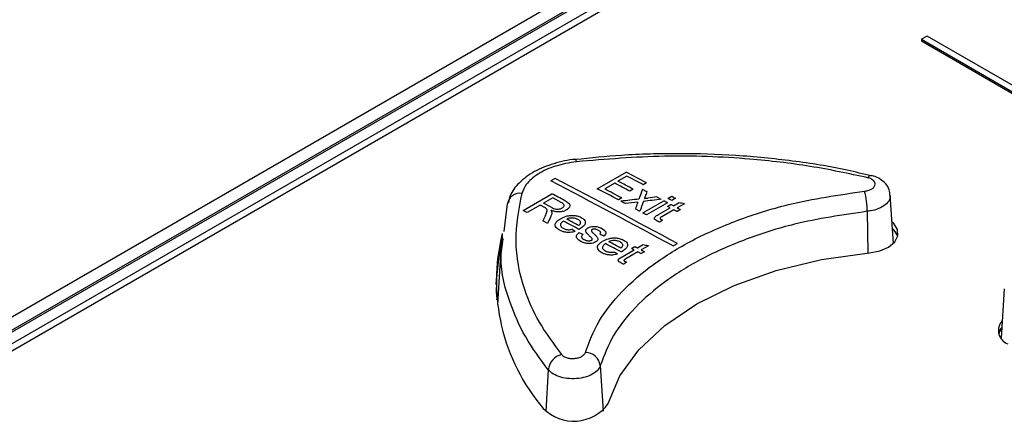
# Paper-space layout 'Sheet1' of a CAD drawing. Header units: millimetres. Extents: x -7 to 413, y -20 to 277.
# Tile 93 of 108: x 317 to 327, y 246 to 250. Entities that reach past the tile are written whole.
import ezdxf

# ---------------------------------------------------------------- set-up
doc = ezdxf.new("R2010")
doc.units = ezdxf.units.MM

psp = doc.layouts.new('Sheet1')

# ---------------------------------------------------------------- linework, layer by layer
at = {"color": 7, "linetype": 'Continuous', "lineweight": 25}
for p, q in [((332.7212, 256.3476), (306.8693, 241.4237)), ((332.7419, 256.2271), (307.1197, 241.4357)), ((332.7719, 256.2241), (307.1497, 241.4327)), ((332.7719, 256.1081), (307.3506, 241.4327)), ((332.6895, 255.9861), (314.5169, 245.4952)), ((325.8589, 249.8957), (325.8023, 249.863)), ((325.8023, 249.863), (325.8023, 249.8467)), ((325.8023, 249.863), (333.6512, 245.332)), ((325.8023, 249.8467), (333.6512, 245.3156)), ((333.7077, 245.3646), (325.8589, 249.8957)), ((322.3202, 248.655), (322.3197, 248.6551)), ((322.1158, 248.4634), (322.0733, 248.4389)), ((322.5396, 248.3598), (322.8302, 248.5276)), ((322.8376, 248.4865), (322.7482, 248.4349)), ((322.7147, 248.4155), (322.6141, 248.3575)), ((323.0351, 248.4188), (323.0015, 248.3995)), ((321.7928, 248.1408), (322.0834, 248.3085)), ((322.0908, 248.2675), (321.9977, 248.2138)), ((322.1774, 248.2218), (322.0908, 248.2675)), ((322.7855, 248.2665), (322.7519, 248.2471)), ((322.901, 248.3538), (322.8674, 248.3345)), ((323.2511, 248.2622), (323.2884, 248.2837)), ((323.3256, 248.2638), (323.2884, 248.2423)), ((325.5201, 247.8093), (325.4889, 248.2947)), ((321.6016, 247.9275), (321.6361, 248.207)), ((321.9642, 248.1944), (321.8338, 248.1192)), ((322.0755, 248.1727), (321.9977, 248.2138)), ((322.9978, 248.116), (323.2102, 248.2386)), ((323.2474, 248.2186), (323.0351, 248.096)), ((323.1543, 248.0985), (323.2735, 248.1673)), ((323.2474, 248.1813), (323.2809, 248.2007)), ((323.2735, 248.1673), (323.2474, 248.1813)), ((323.307, 248.1867), (323.2809, 248.2007)), ((323.307, 248.1867), (323.3587, 248.2165)), ((323.4171, 248.2088), (323.3443, 248.1667)), ((323.3107, 248.1473), (323.1902, 248.0778)), ((323.3778, 248.1487), (323.3443, 248.1293)), ((321.5824, 247.9072), (321.5824, 247.8419)), ((321.5765, 247.8594), (321.5338, 247.1955)), ((321.5861, 247.8016), (321.593, 247.858)), ((322.8843, 247.7579), (322.9178, 247.7773)), ((322.9439, 247.7632), (322.9956, 247.7931)), ((323.054, 247.7852), (322.9812, 247.7431)), ((323.3037, 247.7831), (323.3461, 247.8076)), ((322.7912, 247.6751), (322.9104, 247.7439)), ((322.9476, 247.7238), (322.8271, 247.6542)), ((323.0147, 247.7251), (322.9812, 247.7057)), ((326.6357, 247.3521), (326.6037, 246.854))]:
    psp.add_line(p, q, dxfattribs=at)
at = {"color": 8, "linetype": 'Continuous', "lineweight": 25}
for p, q in [((325.2575, 248.1319), (325.2617, 247.7129)), ((322.5701, 246.5804), (322.5991, 246.1203)), ((322.0461, 246.5374), (322.0221, 246.1204))]:
    psp.add_line(p, q, dxfattribs=at)
at = {"color": 8, "linetype": 'Continuous', "lineweight": 25, "flags": 128}
psp.add_lwpolyline([(322.3315, 248.6311), (322.3274, 248.6439), (322.3236, 248.652), (322.3202, 248.655), (322.3202, 248.655)], dxfattribs=at)
at = {"color": 7, "linetype": 'Continuous', "lineweight": 25, "flags": 128}
for points in [[(322.9941, 248.3539), (322.9997, 248.3509), (323.0052, 248.3479), (323.0108, 248.3449), (323.0164, 248.342), (323.022, 248.339), (323.0276, 248.336), (323.0332, 248.3331), (323.0387, 248.3301)], [(323.1394, 248.2764), (323.1449, 248.2734), (323.1505, 248.2704), (323.1561, 248.2675), (323.1617, 248.2645), (323.1672, 248.2615), (323.1728, 248.2585), (323.1784, 248.2555), (323.184, 248.2526)], [(323.2884, 248.2423), (323.2837, 248.2448), (323.2791, 248.2473), (323.2744, 248.2498), (323.2698, 248.2522), (323.2651, 248.2547), (323.2604, 248.2572), (323.2558, 248.2597), (323.2511, 248.2622)], [(323.2884, 248.2837), (323.293, 248.2812), (323.2977, 248.2787), (323.3024, 248.2762), (323.307, 248.2738), (323.3117, 248.2713), (323.3163, 248.2688), (323.321, 248.2663), (323.3256, 248.2638)], [(322.0061, 248.1723), (322.0009, 248.1751), (321.9956, 248.1778), (321.9904, 248.1806), (321.9851, 248.1834), (321.9799, 248.1861), (321.9746, 248.1889), (321.9694, 248.1917), (321.9642, 248.1944)], [(322.8227, 248.2095), (322.8171, 248.2125), (322.8115, 248.2154), (322.8059, 248.2184), (322.8003, 248.2214), (322.7948, 248.2243), (322.7892, 248.2273), (322.7836, 248.2303), (322.778, 248.2333)], [(323.2102, 248.2386), (323.2148, 248.2361), (323.2195, 248.2336), (323.2241, 248.2311), (323.2288, 248.2286), (323.2334, 248.2261), (323.2381, 248.2236), (323.2428, 248.2211), (323.2474, 248.2186)], [(323.3443, 248.1667), (323.3485, 248.1645), (323.3526, 248.1622), (323.3568, 248.16), (323.361, 248.1577), (323.3652, 248.1555), (323.3694, 248.1532), (323.3736, 248.151), (323.3778, 248.1487)], [(321.8338, 248.1192), (321.8286, 248.1219), (321.8235, 248.1246), (321.8184, 248.1273), (321.8133, 248.13), (321.8082, 248.1327), (321.803, 248.1354), (321.7979, 248.1381), (321.7928, 248.1408)], [(322.968, 248.1319), (322.9624, 248.1349), (322.9569, 248.1379), (322.9513, 248.1409), (322.9457, 248.1438), (322.9401, 248.1468), (322.9345, 248.1498), (322.9289, 248.1528), (322.9234, 248.1558)], [(323.0351, 248.096), (323.0304, 248.0985), (323.0258, 248.101), (323.0211, 248.1035), (323.0164, 248.106), (323.0118, 248.1085), (323.0071, 248.111), (323.0025, 248.1135), (322.9978, 248.116)], [(323.3443, 248.1293), (323.3401, 248.1316), (323.3359, 248.1338), (323.3317, 248.1361), (323.3275, 248.1383), (323.3233, 248.1406), (323.3191, 248.1428), (323.3149, 248.1451), (323.3107, 248.1473)], [(322.0401, 248.0101), (322.0342, 248.0132), (322.0284, 248.0163), (322.0225, 248.0194), (322.0166, 248.0225), (322.0108, 248.0256), (322.0049, 248.0287), (321.999, 248.0318), (321.9931, 248.0349)], [(325.2792, 247.7146), (325.3833, 247.7346), (325.4712, 247.7724), (325.5341, 247.8243), (325.5656, 247.8849), (325.5624, 247.9482), (325.525, 248.0077), (325.5062, 248.0251)], [(325.5657, 247.8857), (325.5296, 247.9415), (325.5105, 247.9591)], [(321.573, 247.8055), (321.5366, 247.6184), (321.5189, 247.3968)], [(322.9178, 247.7773), (322.9211, 247.7755), (322.9243, 247.7737), (322.9276, 247.772), (322.9309, 247.7702), (322.9341, 247.7685), (322.9374, 247.7667), (322.9406, 247.765), (322.9439, 247.7632)], [(322.6508, 246.1972), (322.7682, 246.4753), (322.9591, 246.7394), (323.2188, 246.9832), (323.541, 247.2007), (323.9178, 247.3867), (324.34, 247.5366), (324.7976, 247.6468), (325.2792, 247.7146)], [(322.9104, 247.7439), (322.9071, 247.7456), (322.9039, 247.7474), (322.9006, 247.7491), (322.8973, 247.7509), (322.8941, 247.7526), (322.8908, 247.7544), (322.8876, 247.7561), (322.8843, 247.7579)], [(322.9812, 247.7057), (322.977, 247.708), (322.9728, 247.7102), (322.9686, 247.7125), (322.9644, 247.7148), (322.9602, 247.717), (322.956, 247.7193), (322.9518, 247.7215), (322.9476, 247.7238)], [(322.9812, 247.7431), (322.9853, 247.7409), (322.9895, 247.7386), (322.9937, 247.7364), (322.9979, 247.7341), (323.0021, 247.7318), (323.0063, 247.7296), (323.0105, 247.7273), (323.0147, 247.7251)], [(321.5418, 247.3201), (321.5279, 247.26), (321.5242, 247.2425)]]:
    psp.add_lwpolyline(points, dxfattribs=at)
at = {"color": 7, "linetype": 'Continuous', "lineweight": 25}
for centre, radius, start, end in [((267.3834, 144.2982), 117.6692, 61.601985, 62.280873), ((268.7724, 146.395), 115.5565, 61.99317, 62.108173), ((268.9793, 146.8286), 115.0437, 61.992928, 62.08535), ((325.2982, 248.4514), 0.0405, 88.41651, 152.69451), ((267.341, 144.2737), 117.6692, 61.601985, 62.280873), ((268.8503, 146.9216), 114.7705, 61.988601, 62.108605), ((267.7382, 144.6513), 117.4284, 62.000039, 62.084408), ((267.7717, 144.6706), 117.4284, 62.000039, 62.084408), ((321.7603, 248.1882), 0.1256, 81.29704, 171.38463), ((264.4343, 138.9144), 123.6547, 62.145387, 62.211441), ((268.1566, 145.5709), 116.3216, 61.989296, 62.08486), ((324.2993, 248.1084), 0.9585, 1.40521, 13.66871), ((266.142, 142.4207), 119.5674, 61.956755, 62.041576), ((264.4485, 139.1901), 123.2478, 61.977987, 62.040746), ((323.5014, 247.43), 1.9774, 166.03669, 220.44075), ((325.4073, 247.8282), 0.1644, 17.7615, 51.03037), ((323.3436, 247.3629), 1.8203, 166.80415, 182.85002), ((265.6835, 141.5837), 120.5217, 61.722436, 61.806769), ((266.8283, 143.6735), 118.1719, 61.741788, 61.807386), ((326.7212, 246.9333), 0.1445, 137.28323, 250.099), ((326.7204, 246.8591), 0.15, 137.10546, 162.75513), ((326.7207, 246.8606), 0.1451, 139.66653, 166.11163), ((322.2245, 246.5166), 0.1796, 104.41921, 173.36838), ((322.4161, 246.5561), 0.1559, 8.98379, 88.76658), ((322.3023, 246.4516), 0.4314, 224.8423, 323.87866)]:
    psp.add_arc(centre, radius, start, end, dxfattribs=at)
for centre, major_axis, ratio, start_param, end_param in [((321.1727, 135.1011), (37.5423, 172.8845), 0.161593, 0.892121, 0.892877), ((321.2488, 135.1451), (37.3297, 172.7793), 0.161042, 0.891806, 0.892174), ((331.6185, 141.1313), (226.4761, 29.4873), 0.470136, 1.547039, 1.547438), ((331.6208, 141.1327), (226.5374, 29.5284), 0.469993, 1.547785, 1.548582), ((331.559, 141.097), (226.5843, 29.5598), 0.469883, 1.547515, 1.548067), ((321.1728, 135.1012), (37.5423, 172.8845), 0.161593, 0.893193, 0.893635), ((321.2521, 135.147), (35.674, 171.9573), 0.156642, 0.886127, 0.88621), ((321.2412, 135.1407), (37.5078, 172.8675), 0.161504, 0.893227, 0.893984), ((331.5584, 141.0967), (226.5681, 29.5489), 0.469921, 1.546487, 1.547283), ((328.5824, 139.3787), (143.1183, -46.839), 0.69976, 1.831115, 1.831513), ((319.3008, 134.0205), (54.3883, 181.001), 0.196682, 0.949415, 0.949802), ((319.4264, 134.093), (53.3208, 180.4979), 0.194905, 0.94614, 0.946649), ((299.1096, 122.3644), (689.7558, 514.0563), 0.101022, 1.46082, 1.46086), ((325.5604, 137.6341), (-56.904, 119.8505), 0.516, 5.57796, 5.578351), ((326.2947, 138.058), (-77.082, 108.051), 0.631605, 5.474934, 5.475332), ((326.3681, 138.1004), (-77.082, 108.051), 0.631605, 5.473619, 5.474017), ((327.9183, 138.9953), (143.1183, -46.839), 0.69976, 1.829064, 1.829462), ((325.6038, 137.6592), (-56.904, 119.8505), 0.516, 5.57342, 5.57381), ((300.1644, 122.9733), (689.7558, 514.0563), 0.101022, 1.462871, 1.462911)]:
    psp.add_ellipse(centre, major_axis=major_axis, ratio=ratio, start_param=start_param, end_param=end_param, dxfattribs=at)
for points, knots in [([(325.2965, 248.4874), (325.2163, 248.5076), (324.9609, 248.572), (324.5046, 248.6424), (323.9383, 248.6999), (323.3611, 248.7172), (322.8193, 248.7043), (322.474, 248.6682), (322.3205, 248.6522)], [0, 0, 0, 0, 0.0871592, 0.2776094, 0.4680544, 0.6569363, 0.8474634, 1, 1, 1, 1]), ([(325.2621, 248.47), (325.0708, 248.511), (324.6854, 248.5935), (323.9997, 248.672), (323.2072, 248.7041), (322.6262, 248.6557), (322.3315, 248.6311)], [0, 0, 0, 0, 0.206832, 0.416682, 0.704173, 1, 1, 1, 1]), ([(322.3198, 248.655), (322.3194, 248.655), (322.2441, 248.65), (322.0973, 248.6154), (321.9, 248.537), (321.753, 248.4258), (321.6638, 248.3155), (321.6492, 248.242), (321.6445, 248.2185)], [0, 0, 0, 0, 0.001173, 0.230029, 0.462369, 0.69996, 0.903999, 1, 1, 1, 1]), ([(322.3315, 248.6311), (322.2591, 248.619), (322.1143, 248.5947), (321.9371, 248.5112), (321.8211, 248.4131), (321.7918, 248.3425), (321.7793, 248.3123)], [0, 0, 0, 0, 0.266888, 0.533727, 0.800438, 1, 1, 1, 1]), ([(325.2307, 248.3349), (325.2386, 248.336), (325.2604, 248.339), (325.2925, 248.3502), (325.3206, 248.369), (325.3363, 248.3919), (325.3378, 248.4162), (325.3248, 248.4391), (325.2993, 248.4586), (325.2745, 248.4662), (325.2621, 248.47)], [0, 0, 0, 0, 0.075808, 0.207677, 0.339569, 0.47152, 0.603568, 0.735689, 0.867847, 1, 1, 1, 1]), ([(325.4856, 248.2947), (325.4841, 248.3133), (325.4807, 248.3549), (325.4449, 248.4109), (325.3905, 248.4575), (325.3394, 248.4839), (325.3056, 248.4891), (325.2989, 248.4902)], [0, 0, 0, 0, 0.1899892, 0.4234444, 0.6614318, 0.9334052, 1, 1, 1, 1]), ([(321.7793, 248.3123), (321.749, 248.1536), (321.6874, 247.8316), (321.7749, 247.3951), (321.9415, 247.0116), (322.0999, 246.7981), (322.1798, 246.6906)], [0, 0, 0, 0, 0.287488, 0.583318, 0.790148, 1, 1, 1, 1]), ([(322.4195, 246.712), (322.4597, 246.8178), (322.5401, 247.0296), (322.777, 247.3288), (323.0939, 247.6034), (323.4874, 247.8464), (323.9472, 248.0483), (324.5229, 248.2315), (324.9704, 248.2968), (325.2307, 248.3349)], [0, 0, 0, 0, 0.135325, 0.270649, 0.405946, 0.541243, 0.676543, 0.811843, 1, 1, 1, 1]), ([(323.0216, 248.282), (323.021, 248.2803), (323.0194, 248.276), (323.0171, 248.2692), (323.0153, 248.2641), (323.0143, 248.2615)], [0, 0, 0, 0, 0.249982, 0.62504, 1, 1, 1, 1]), ([(323.0143, 248.2615), (323.0201, 248.2622), (323.0288, 248.2632), (323.0403, 248.2646), (323.046, 248.2653), (323.0489, 248.2656)], [0, 0, 0, 0, 0.5000317, 0.7499951, 1, 1, 1, 1]), ([(322.025, 248.1608), (322.0236, 248.1619), (322.0208, 248.164), (322.0145, 248.1678), (322.0095, 248.1705), (322.0061, 248.1723)], [0, 0, 0, 0, 0.250196, 0.500374, 1, 1, 1, 1]), ([(322.0183, 248.0895), (322.021, 248.0956), (322.0263, 248.1076), (322.033, 248.1265), (322.0377, 248.1452), (322.0288, 248.1562), (322.025, 248.1608)], [0, 0, 0, 0, 0.252643, 0.505377, 0.789352, 1, 1, 1, 1]), ([(322.0755, 248.1727), (322.0835, 248.1687), (322.0976, 248.1616), (322.1198, 248.1547), (322.1408, 248.1533), (322.1598, 248.1558), (322.1755, 248.1604), (322.1836, 248.1647), (322.1867, 248.1664)], [0, 0, 0, 0, 0.257622, 0.454773, 0.599039, 0.743152, 0.902061, 1, 1, 1, 1]), ([(322.1867, 248.1664), (322.1919, 248.1699), (322.2015, 248.1764), (322.2071, 248.1883), (322.2056, 248.2002), (322.1948, 248.2118), (322.1835, 248.2183), (322.1774, 248.2218)], [0, 0, 0, 0, 0.209806, 0.385278, 0.560873, 0.765732, 1, 1, 1, 1]), ([(322.2094, 248.242), (322.2226, 248.2346), (322.2431, 248.2232), (322.2628, 248.2036), (322.2653, 248.1845), (322.2554, 248.165), (322.24, 248.1522), (322.23, 248.1461), (322.2285, 248.1452)], [0, 0, 0, 0, 0.282753, 0.440885, 0.600616, 0.784957, 0.967718, 1, 1, 1, 1]), ([(322.0816, 248.1207), (322.0817, 248.1174), (322.0818, 248.1108), (322.0794, 248.0977), (322.0753, 248.088), (322.0727, 248.0816)], [0, 0, 0, 0, 0.250396, 0.501041, 1, 1, 1, 1]), ([(322.2285, 248.1452), (322.2183, 248.1402), (322.1978, 248.1301), (322.1593, 248.1242), (322.1179, 248.1266), (322.0908, 248.1343), (322.0754, 248.1401), (322.0734, 248.1409)], [0, 0, 0, 0, 0.2319582, 0.4664366, 0.6663976, 0.9552774, 1, 1, 1, 1]), ([(322.0734, 248.1409), (322.0743, 248.1392), (322.0763, 248.136), (322.0799, 248.1293), (322.0809, 248.1241), (322.0816, 248.1207)], [0, 0, 0, 0, 0.250406, 0.500968, 1, 1, 1, 1]), ([(322.1691, 248.0573), (322.1874, 248.0666), (322.2173, 248.0818), (322.2709, 248.0913), (322.3162, 248.0905), (322.3532, 248.0821), (322.3714, 248.0733), (322.3789, 248.0696)], [0, 0, 0, 0, 0.305006, 0.496607, 0.688559, 0.870427, 1, 1, 1, 1]), ([(322.3452, 248.0504), (322.3347, 248.055), (322.3168, 248.0627), (322.2845, 248.0653), (322.2577, 248.0625), (322.2411, 248.0567), (322.2336, 248.0531), (322.2324, 248.0525)], [0, 0, 0, 0, 0.323751, 0.545519, 0.768031, 0.961332, 1, 1, 1, 1]), ([(322.3789, 248.0696), (322.3896, 248.0629), (322.4093, 248.0506), (322.4206, 248.0268), (322.4183, 248.0033), (322.4002, 247.9782), (322.3777, 247.9638), (322.3649, 247.9555)], [0, 0, 0, 0, 0.210851, 0.388822, 0.566429, 0.751062, 1, 1, 1, 1]), ([(325.2575, 248.1319), (325.0088, 248.0953), (324.5812, 248.0325), (324.031, 247.8571), (323.5915, 247.6639), (323.2154, 247.4317), (322.9123, 247.1694), (322.6857, 246.8837), (322.6086, 246.6815), (322.5701, 246.5804)], [0, 0, 0, 0, 0.188134, 0.323443, 0.458752, 0.594063, 0.729374, 0.864687, 1, 1, 1, 1]), ([(323.1392, 248.0361), (323.1324, 248.04), (323.1216, 248.0464), (323.1138, 248.0578), (323.1135, 248.0679), (323.1257, 248.0828), (323.142, 248.0918), (323.1543, 248.0985)], [0, 0, 0, 0, 0.223358, 0.358618, 0.494471, 0.620509, 1, 1, 1, 1]), ([(323.1902, 248.0778), (323.1869, 248.0758), (323.1808, 248.0721), (323.1733, 248.0672), (323.171, 248.0625), (323.1712, 248.0587), (323.1746, 248.0547), (323.1784, 248.0525), (323.1806, 248.0512)], [0, 0, 0, 0, 0.255435, 0.469272, 0.585879, 0.701799, 0.825259, 1, 1, 1, 1]), ([(322.1611, 247.9417), (322.1475, 247.9503), (322.1247, 247.9648), (322.1142, 247.9917), (322.1194, 248.0152), (322.1385, 248.0379), (322.1585, 248.0506), (322.1691, 248.0573)], [0, 0, 0, 0, 0.265581, 0.443267, 0.620957, 0.800225, 1, 1, 1, 1]), ([(322.1988, 248.0332), (322.19, 248.0266), (322.1752, 248.0158), (322.1671, 247.9972), (322.1702, 247.9814), (322.1811, 247.969), (322.1913, 247.9631), (322.1952, 247.9607)], [0, 0, 0, 0, 0.294848, 0.49111, 0.687584, 0.879539, 1, 1, 1, 1]), ([(322.3722, 248.0163), (322.372, 248.0195), (322.3714, 248.0278), (322.3624, 248.04), (322.3508, 248.047), (322.3452, 248.0504)], [0, 0, 0, 0, 0.25003, 0.639901, 1, 1, 1, 1]), ([(322.3516, 247.9892), (322.3543, 247.9912), (322.3597, 247.9952), (322.3681, 248.0035), (322.3719, 248.0108), (322.3722, 248.0157), (322.3722, 248.0163)], [0, 0, 0, 0, 0.251457, 0.503445, 0.946033, 1, 1, 1, 1]), ([(322.4627, 247.8829), (322.4562, 247.8895), (322.4435, 247.9024), (322.4275, 247.9199), (322.4225, 247.9369), (322.428, 247.9512), (322.4383, 247.9603), (322.4451, 247.9645), (322.4465, 247.9654)], [0, 0, 0, 0, 0.2515415, 0.4976255, 0.6562956, 0.8155567, 0.9641561, 1, 1, 1, 1]), ([(322.4465, 247.9654), (322.4512, 247.9678), (322.4626, 247.9736), (322.4856, 247.9793), (322.5051, 247.9804), (322.5153, 247.9799), (322.5165, 247.9799)], [0, 0, 0, 0, 0.247435, 0.596719, 0.951743, 1, 1, 1, 1]), ([(322.5165, 247.9799), (322.5228, 247.9792), (322.5356, 247.9779), (322.5589, 247.9719), (322.5736, 247.9652), (322.5834, 247.9607)], [0, 0, 0, 0, 0.25191, 0.503524, 1, 1, 1, 1]), ([(323.1687, 248.0238), (323.166, 248.0247), (323.1608, 248.0265), (323.1507, 248.0304), (323.1438, 248.0338), (323.1392, 248.0361)], [0, 0, 0, 0, 0.250209, 0.500504, 1, 1, 1, 1]), ([(323.1806, 248.0512), (323.1819, 248.0505), (323.1844, 248.0492), (323.1882, 248.0474), (323.1922, 248.0456), (323.1948, 248.0444), (323.1962, 248.0439)], [0, 0, 0, 0, 0.249867, 0.499794, 0.749782, 1, 1, 1, 1]), ([(322.3169, 247.9291), (322.3005, 247.9249), (322.2702, 247.917), (322.2238, 247.9195), (322.1881, 247.9286), (322.17, 247.9374), (322.1611, 247.9417)], [0, 0, 0, 0, 0.3067957, 0.5692907, 0.7906915, 1, 1, 1, 1]), ([(322.1952, 247.9607), (322.2043, 247.9566), (322.2195, 247.9497), (322.2469, 247.946), (322.2678, 247.9473), (322.2798, 247.9498), (322.2841, 247.9507)], [0, 0, 0, 0, 0.365895, 0.611882, 0.858233, 1, 1, 1, 1]), ([(322.3727, 247.829), (322.36, 247.8366), (322.3401, 247.8486), (322.3275, 247.8701), (322.33, 247.8903), (322.3421, 247.9058), (322.3527, 247.9147), (322.3553, 247.9169)], [0, 0, 0, 0, 0.319486, 0.500677, 0.682467, 0.920602, 1, 1, 1, 1]), ([(322.3649, 247.9555), (322.3641, 247.955), (322.3624, 247.9541), (322.3592, 247.9523), (322.3568, 247.951), (322.3551, 247.9501)], [0, 0, 0, 0, 0.250092, 0.500195, 1, 1, 1, 1]), ([(322.3963, 247.8992), (322.3911, 247.8945), (322.3825, 247.8867), (322.3801, 247.874), (322.3857, 247.8623), (322.3962, 247.8539), (322.4045, 247.8493), (322.4067, 247.8481)], [0, 0, 0, 0, 0.280184, 0.464707, 0.649398, 0.908297, 1, 1, 1, 1]), ([(322.4868, 247.8579), (322.4851, 247.8601), (322.4818, 247.8645), (322.4735, 247.8728), (322.467, 247.8789), (322.4627, 247.8829)], [0, 0, 0, 0, 0.250319, 0.500471, 1, 1, 1, 1]), ([(322.4803, 247.9392), (322.4801, 247.9382), (322.4799, 247.9362), (322.481, 247.9323), (322.4828, 247.9295), (322.4841, 247.9277)], [0, 0, 0, 0, 0.251851, 0.504419, 1, 1, 1, 1]), ([(322.4875, 247.9477), (322.4865, 247.9471), (322.4839, 247.9454), (322.4814, 247.9425), (322.4806, 247.9401), (322.4803, 247.9392)], [0, 0, 0, 0, 0.252367, 0.688675, 1, 1, 1, 1]), ([(322.4841, 247.9277), (322.4856, 247.926), (322.4896, 247.9219), (322.4964, 247.9153), (322.5015, 247.9104), (322.5041, 247.908)], [0, 0, 0, 0, 0.250043, 0.624993, 1, 1, 1, 1]), ([(322.5526, 247.9399), (322.5439, 247.9443), (322.532, 247.9503), (322.5121, 247.953), (322.5004, 247.9523), (322.4922, 247.9501), (322.4888, 247.9483), (322.4875, 247.9477)], [0, 0, 0, 0, 0.471148, 0.644423, 0.817716, 0.930364, 1, 1, 1, 1]), ([(322.5041, 247.908), (322.5106, 247.9012), (322.5235, 247.8876), (322.541, 247.8698), (322.5471, 247.8526), (322.5429, 247.8386), (322.5327, 247.8291), (322.5255, 247.8247), (322.5234, 247.8235)], [0, 0, 0, 0, 0.251788, 0.50372, 0.657477, 0.812087, 0.945306, 1, 1, 1, 1]), ([(322.5639, 247.9007), (322.5677, 247.9043), (322.5741, 247.9104), (322.5742, 247.9204), (322.5685, 247.9299), (322.5596, 247.936), (322.5534, 247.9395), (322.5526, 247.9399)], [0, 0, 0, 0, 0.273803, 0.465995, 0.657945, 0.955555, 1, 1, 1, 1]), ([(322.5834, 247.9607), (322.5979, 247.9515), (322.6183, 247.9386), (322.6284, 247.9168), (322.6239, 247.8994), (322.6119, 247.889), (322.6049, 247.8829)], [0, 0, 0, 0, 0.4201939, 0.589401, 0.7602459, 1, 1, 1, 1]), ([(322.5938, 247.8309), (322.6121, 247.8403), (322.642, 247.8555), (322.6956, 247.8649), (322.7408, 247.8639), (322.7779, 247.8553), (322.7961, 247.8465), (322.8036, 247.8428)], [0, 0, 0, 0, 0.305029, 0.496643, 0.688592, 0.870452, 1, 1, 1, 1]), ([(322.5234, 247.8235), (322.515, 247.8195), (322.498, 247.8116), (322.4661, 247.8069), (322.4315, 247.8085), (322.3993, 247.8162), (322.3809, 247.825), (322.3727, 247.829)], [0, 0, 0, 0, 0.190522, 0.382147, 0.561899, 0.80394, 1, 1, 1, 1]), ([(322.4067, 247.8481), (322.416, 247.8436), (322.4291, 247.8372), (322.451, 247.8345), (322.4649, 247.8352), (322.4757, 247.8378), (322.4805, 247.8402), (322.4824, 247.8412)], [0, 0, 0, 0, 0.432106, 0.605227, 0.778245, 0.910821, 1, 1, 1, 1]), ([(322.4824, 247.8412), (322.4841, 247.8424), (322.4876, 247.8448), (322.4897, 247.8499), (322.4888, 247.8543), (322.4873, 247.8571), (322.4868, 247.8579)], [0, 0, 0, 0, 0.254452, 0.510015, 0.845375, 1, 1, 1, 1]), ([(322.5858, 247.7148), (322.5722, 247.7236), (322.5494, 247.7381), (322.5389, 247.7652), (322.5441, 247.7888), (322.5631, 247.8115), (322.5832, 247.8242), (322.5938, 247.8309)], [0, 0, 0, 0, 0.265603, 0.443272, 0.620958, 0.800233, 1, 1, 1, 1]), ([(322.6235, 247.8066), (322.6146, 247.8001), (322.5998, 247.7892), (322.5918, 247.7706), (322.5949, 247.7547), (322.6058, 247.7423), (322.616, 247.7362), (322.6199, 247.7339)], [0, 0, 0, 0, 0.294871, 0.491141, 0.687627, 0.879569, 1, 1, 1, 1]), ([(322.7699, 247.8235), (322.7593, 247.8282), (322.7415, 247.836), (322.7092, 247.8387), (322.6823, 247.836), (322.6658, 247.8301), (322.6583, 247.8266), (322.6571, 247.826)], [0, 0, 0, 0, 0.323784, 0.545562, 0.768056, 0.961376, 1, 1, 1, 1]), ([(322.7969, 247.7892), (322.7967, 247.7924), (322.796, 247.8007), (322.7871, 247.813), (322.7755, 247.8201), (322.7699, 247.8235)], [0, 0, 0, 0, 0.250074, 0.639867, 1, 1, 1, 1]), ([(322.7763, 247.762), (322.779, 247.764), (322.7844, 247.7681), (322.7928, 247.7764), (322.7966, 247.7837), (322.7969, 247.7886), (322.7969, 247.7892)], [0, 0, 0, 0, 0.251463, 0.503455, 0.946115, 1, 1, 1, 1]), ([(322.8036, 247.8428), (322.8143, 247.836), (322.834, 247.8236), (322.8453, 247.7996), (322.843, 247.7761), (322.8249, 247.7508), (322.8024, 247.7364), (322.7895, 247.7281)], [0, 0, 0, 0, 0.210793, 0.388739, 0.566319, 0.750949, 1, 1, 1, 1]), ([(322.7416, 247.7017), (322.7252, 247.6975), (322.6948, 247.6898), (322.6484, 247.6924), (322.6128, 247.7016), (322.5946, 247.7105), (322.5858, 247.7148)], [0, 0, 0, 0, 0.3068301, 0.5693761, 0.7907595, 1, 1, 1, 1]), ([(322.6199, 247.7339), (322.629, 247.7297), (322.6442, 247.7227), (322.6716, 247.7189), (322.6925, 247.7202), (322.7044, 247.7226), (322.7088, 247.7235)], [0, 0, 0, 0, 0.365791, 0.611747, 0.858083, 1, 1, 1, 1]), ([(322.7761, 247.6125), (322.7693, 247.6164), (322.7585, 247.6228), (322.7507, 247.6343), (322.7504, 247.6444), (322.7626, 247.6593), (322.7789, 247.6683), (322.7912, 247.6751)], [0, 0, 0, 0, 0.223343, 0.358608, 0.494442, 0.620481, 1, 1, 1, 1]), ([(322.7895, 247.7281), (322.7887, 247.7277), (322.7871, 247.7268), (322.7839, 247.725), (322.7814, 247.7236), (322.7798, 247.7227)], [0, 0, 0, 0, 0.250092, 0.500195, 1, 1, 1, 1]), ([(322.8055, 247.6002), (322.8029, 247.6011), (322.7977, 247.6029), (322.7876, 247.6068), (322.7807, 247.6102), (322.7761, 247.6125)], [0, 0, 0, 0, 0.250196, 0.500495, 1, 1, 1, 1]), ([(322.8271, 247.6542), (322.8238, 247.6522), (322.8177, 247.6485), (322.8101, 247.6437), (322.8079, 247.639), (322.8081, 247.6352), (322.8114, 247.6311), (322.8153, 247.6289), (322.8175, 247.6276)], [0, 0, 0, 0, 0.255465, 0.469284, 0.585904, 0.701833, 0.825302, 1, 1, 1, 1]), ([(322.8175, 247.6276), (322.8188, 247.6269), (322.8213, 247.6256), (322.8251, 247.6238), (322.8291, 247.622), (322.8317, 247.6208), (322.8331, 247.6202)], [0, 0, 0, 0, 0.250007, 0.499923, 0.749923, 1, 1, 1, 1]), ([(322.1798, 246.6906), (322.1869, 246.6837), (322.2012, 246.6701), (322.2366, 246.6563), (322.2777, 246.6496), (322.3209, 246.6511), (322.3612, 246.6605), (322.3938, 246.6769), (322.4128, 246.6952), (322.4177, 246.7075), (322.4195, 246.712)], [0, 0, 0, 0, 0.132153, 0.264311, 0.396432, 0.52848, 0.660431, 0.792323, 0.924192, 1, 1, 1, 1]), ([(322.5701, 246.5804), (322.5662, 246.5705), (322.5556, 246.5433), (322.5139, 246.503), (322.4426, 246.4673), (322.3544, 246.4471), (322.2599, 246.4446), (322.1701, 246.4602), (322.0927, 246.4914), (322.0616, 246.5221), (322.0461, 246.5374)], [0, 0, 0, 0, 0.075845, 0.207832, 0.339843, 0.471888, 0.60395, 0.736003, 0.868021, 1, 1, 1, 1])]:
    psp.add_open_spline(points, degree=3, knots=knots, dxfattribs=at)
at = {"color": 8, "linetype": 'Continuous', "lineweight": 25}
for points, knots in [([(325.4857, 248.2946), (325.4863, 248.282), (325.4876, 248.2516), (325.4536, 248.2059), (325.3929, 248.1648), (325.3225, 248.1406), (325.2749, 248.1342), (325.2575, 248.1319)], [0, 0, 0, 0, 0.165889, 0.399288, 0.632632, 0.865934, 1, 1, 1, 1]), ([(322.0461, 246.5374), (321.9649, 246.6464), (321.8013, 246.8662), (321.6375, 247.2564), (321.5524, 247.5721), (321.5812, 247.7686), (321.5861, 247.8016)], [0, 0, 0, 0, 0.271292, 0.546551, 0.923751, 1, 1, 1, 1])]:
    psp.add_open_spline(points, degree=3, knots=knots, dxfattribs=at)

doc.saveas('drawing.dxf')
